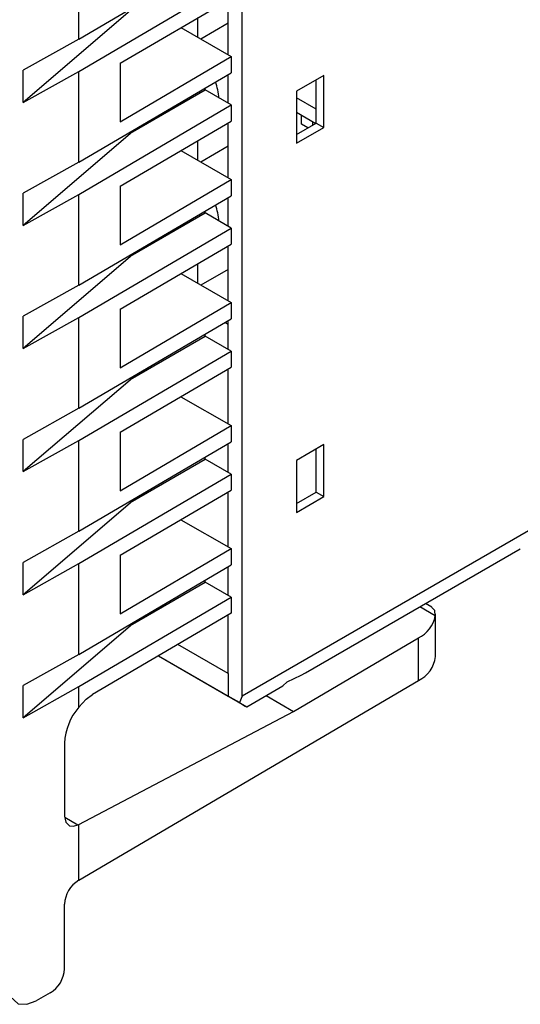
# Model space of a CAD drawing. Header units: millimetres. Extents: x 0 to 559, y 0 to 432.
# Tile 17 of 27: x 376 to 389, y 237 to 262. Entities that reach past the tile are written whole.
import ezdxf

# ---------------------------------------------------------------- set-up
doc = ezdxf.new("R2010")
doc.units = ezdxf.units.MM
doc.header["$LTSCALE"] = 2

msp = doc.modelspace()

# ---------------------------------------------------------------- linework, layer by layer
for p, q in [((381.921, 245.241), (381.921, 306.482)), ((377.786, 261.853), (377.786, 264.147)), ((377.786, 261.853), (381.642, 264.117)), ((377.786, 261.036), (381.642, 263.301)), ((378.838, 261.246), (381.642, 262.893)), ((381.567, 261.458), (381.567, 262.849)), ((379.145, 262.619), (376.379, 260.251)), ((380.805, 261.897), (380.805, 262.401)), ((381.567, 262.256), (380.88, 261.854)), ((380.373, 262.147), (381.642, 261.415)), ((377.786, 261.853), (376.379, 261.068)), ((378.838, 259.768), (381.642, 261.415)), ((378.838, 261.246), (378.838, 259.768)), ((381.642, 261.415), (381.642, 261.006)), ((376.379, 260.251), (376.379, 261.068)), ((376.379, 260.251), (377.786, 261.036)), ((377.786, 258.742), (377.786, 261.036)), ((377.786, 258.742), (381.642, 261.006)), ((381.567, 260.233), (381.567, 260.963)), ((383.991, 260.939), (383.295, 260.537)), ((383.991, 259.622), (383.991, 260.939)), ((383.798, 259.733), (383.798, 260.828)), ((379.145, 259.508), (380.984, 260.57)), ((380.984, 260.57), (380.984, 260.62)), ((381.642, 260.19), (380.984, 260.57)), ((383.295, 260.537), (383.295, 259.221)), ((377.786, 257.925), (381.642, 260.19)), ((381.642, 260.19), (381.642, 259.782)), ((383.798, 260.082), (383.295, 260.373)), ((383.295, 260.006), (383.783, 259.724)), ((378.838, 258.135), (381.642, 259.782)), ((381.567, 258.347), (381.567, 259.738)), ((383.295, 259.443), (383.798, 259.733)), ((383.422, 259.704), (383.422, 259.933)), ((383.584, 259.61), (383.422, 259.704)), ((383.704, 259.769), (383.704, 259.679)), ((383.798, 259.733), (383.991, 259.622)), ((379.145, 259.508), (376.379, 257.14)), ((379.145, 259.508), (379.145, 259.54)), ((383.295, 259.221), (383.991, 259.622)), ((380.805, 258.786), (380.805, 259.29)), ((380.373, 259.036), (381.642, 258.304)), ((381.567, 259.145), (380.88, 258.743)), ((377.786, 258.742), (376.379, 257.957)), ((378.838, 256.657), (381.642, 258.304)), ((381.642, 258.304), (381.642, 257.895)), ((376.379, 257.14), (376.379, 257.957)), ((378.838, 258.135), (378.838, 256.657)), ((376.379, 257.14), (377.786, 257.925)), ((377.786, 255.631), (377.786, 257.925)), ((377.786, 255.631), (381.642, 257.895)), ((381.567, 257.122), (381.567, 257.852)), ((379.145, 256.397), (380.984, 257.459)), ((380.984, 257.459), (380.984, 257.509)), ((381.642, 257.079), (380.984, 257.459)), ((377.786, 254.814), (381.642, 257.079)), ((381.642, 257.079), (381.642, 256.671)), ((378.838, 255.024), (381.642, 256.671)), ((381.567, 255.236), (381.567, 256.627)), ((379.145, 256.397), (376.379, 254.029)), ((379.145, 256.397), (379.145, 256.429)), ((380.805, 255.675), (380.805, 256.179)), ((381.567, 256.033), (380.881, 255.632)), ((380.373, 255.925), (381.642, 255.193)), ((377.786, 255.631), (376.379, 254.846)), ((378.838, 253.546), (381.642, 255.193)), ((378.838, 255.024), (378.838, 253.546)), ((381.642, 255.193), (381.642, 254.784)), ((376.379, 254.029), (376.379, 254.846)), ((376.379, 254.029), (377.786, 254.814)), ((377.786, 252.52), (377.786, 254.814)), ((377.786, 252.52), (381.642, 254.784)), ((381.567, 254.011), (381.567, 254.741)), ((381.567, 254.642), (381.483, 254.691)), ((379.145, 253.286), (380.984, 254.348)), ((380.984, 254.348), (380.984, 254.398)), ((381.642, 253.968), (380.984, 254.348)), ((377.786, 251.703), (381.642, 253.968)), ((381.642, 253.968), (381.642, 253.56)), ((378.838, 251.913), (381.642, 253.56)), ((381.567, 252.125), (381.567, 253.516)), ((379.145, 253.286), (376.379, 250.918)), ((379.145, 253.286), (379.145, 253.318)), ((380.373, 252.814), (381.642, 252.082)), ((377.786, 252.52), (376.379, 251.735)), ((378.838, 250.435), (381.642, 252.082)), ((381.642, 252.082), (381.642, 251.673)), ((376.379, 250.918), (376.379, 251.735)), ((378.838, 251.913), (378.838, 250.435)), ((376.379, 250.918), (377.786, 251.703)), ((377.786, 249.409), (377.786, 251.703)), ((377.786, 249.409), (381.642, 251.673)), ((381.567, 250.9), (381.567, 251.63)), ((383.991, 251.606), (383.295, 251.204)), ((383.798, 250.4), (383.798, 251.495)), ((383.991, 250.289), (383.991, 251.606)), ((379.145, 250.175), (380.984, 251.237)), ((380.984, 251.237), (380.984, 251.287)), ((381.642, 250.857), (380.984, 251.237)), ((383.295, 251.204), (383.295, 249.888)), ((377.786, 248.592), (381.642, 250.857)), ((381.642, 250.857), (381.642, 250.449)), ((378.838, 248.802), (381.642, 250.449)), ((381.567, 249.014), (381.567, 250.405)), ((383.295, 250.11), (383.798, 250.4)), ((383.295, 249.888), (383.991, 250.289)), ((383.798, 250.4), (383.991, 250.289)), ((379.145, 250.175), (376.379, 247.807)), ((379.145, 250.175), (379.145, 250.207)), ((380.373, 249.703), (381.642, 248.971)), ((377.786, 249.409), (376.379, 248.624)), ((389.169, 249.425), (381.921, 245.241)), ((378.838, 247.324), (381.642, 248.971)), ((378.838, 248.802), (378.838, 247.324)), ((381.642, 248.971), (381.642, 248.562)), ((383.529, 245.831), (388.961, 248.967)), ((376.379, 247.807), (376.379, 248.624)), ((376.379, 247.807), (377.786, 248.592)), ((377.786, 246.298), (377.786, 248.592)), ((377.786, 246.298), (381.642, 248.562)), ((381.567, 247.789), (381.567, 248.519)), ((379.145, 247.064), (380.984, 248.126)), ((380.984, 248.126), (380.984, 248.176)), ((381.642, 247.746), (380.984, 248.126)), ((377.786, 245.481), (381.642, 247.746)), ((381.642, 247.746), (381.642, 247.338)), ((386.81, 247.272), (386.417, 247.499)), ((386.723, 247.492), (386.564, 247.583)), ((381.642, 247.338), (378.137, 245.279)), ((381.567, 245.813), (381.567, 247.294)), ((386.812, 246.242), (386.812, 247.325)), ((379.145, 247.064), (376.379, 244.696)), ((379.145, 247.064), (379.145, 247.096)), ((381.567, 245.813), (380.296, 246.547)), ((383.219, 244.855), (386.382, 246.713)), ((386.382, 245.635), (386.382, 246.713)), ((377.786, 246.298), (376.379, 245.513)), ((379.805, 246.259), (381.567, 245.241)), ((379.805, 246.259), (382.037, 244.97)), ((381.567, 245.813), (381.567, 245.241)), ((376.379, 244.696), (376.379, 245.513)), ((377.786, 240.586), (386.382, 245.635)), ((382.037, 244.97), (382.951, 245.498)), ((376.379, 244.696), (377.786, 245.481)), ((377.786, 244.963), (377.786, 245.481)), ((382.528, 245.254), (383.219, 244.855)), ((381.921, 245.241), (381.852, 245.077)), ((377.786, 241.995), (383.219, 244.855)), ((377.427, 244.056), (377.427, 242.204)), ((377.432, 242.18), (377.768, 241.986)), ((377.768, 241.986), (377.786, 241.995)), ((377.786, 240.586), (377.786, 241.995)), ((377.427, 238.344), (377.427, 239.977)), ((377.067, 237.735), (376.707, 237.535))]:
    msp.add_line(p, q)
at = {"flags": 128}
for points in [[(386.81, 247.272), (386.796, 247.411), (386.72, 247.485)], [(383.063, 245.602), (383.413, 245.768), (383.527, 245.834)], [(382.951, 245.498), (382.951, 245.498), (383.063, 245.602)], [(377.786, 244.963), (377.977, 245.163), (378.137, 245.279)], [(381.852, 245.077), (381.779, 245.119), (381.702, 245.163), (381.629, 245.205), (381.597, 245.224), (381.567, 245.241)], [(381.852, 245.077), (382, 244.991), (382.037, 244.97)], [(377.427, 242.204), (377.457, 242.057), (377.55, 241.965), (377.656, 241.951), (377.768, 241.986)], [(375.988, 237.95), (376.052, 237.649), (376.251, 237.465), (376.474, 237.449), (376.707, 237.535)]]:
    msp.add_lwpolyline(points, dxfattribs=at)
for centre, radius, start, end in [((379.255, 260.102), 2.105, 7.0902, 18.6833), ((379.255, 256.991), 2.105, 7.0902, 18.6833), ((386.045, 247.415), 0.778, 295.6851, 349.4376), ((386.067, 246.315), 0.748, 294.8788, 354.4725), ((378.956, 243.975), 1.531, 139.79, 176.9721), ((378.181, 239.942), 0.755, 121.507, 177.3382), ((376.672, 238.379), 0.755, 301.507, 357.3382)]:
    msp.add_arc(centre, radius, start, end)

doc.saveas('drawing.dxf')
